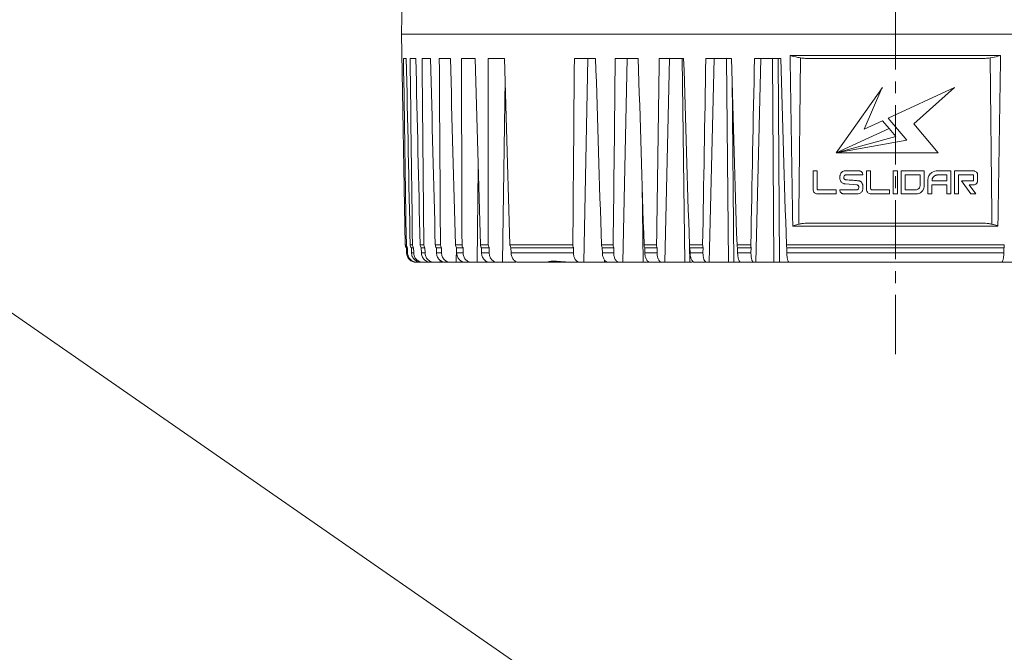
# Model space of a CAD drawing. Extents: x 695 to 3294, y -288 to 575.
# Tile 24 of 83: x 1356 to 1457, y 81 to 147. Entities that reach past the tile are written whole.
import ezdxf

# ---------------------------------------------------------------- set-up
doc = ezdxf.new("R2010")
doc.units = 0
doc.header["$LTSCALE"] = 16.335
doc.linetypes.add('CENTER', pattern=[0.6, 0.375, -0.075, 0.075, -0.075])
doc.layers.add('3_ALL_AXES', color=7, linetype='CONTINUOUS')
doc.layers.add('6_ALL_SURFS', color=7, linetype='CONTINUOUS')
for name, color, linetype, lineweight in [('7_ALL_FEATURES', 7, 'CONTINUOUS', 15), ('dim', 3, 'CONTINUOUS', 13), ('中心', 6, 'CENTER', 13)]:
    doc.layers.add(name, color=color, linetype=linetype, lineweight=lineweight)

msp = doc.modelspace()

# ---------------------------------------------------------------- linework, layer by layer
at = {"layer": '3_ALL_AXES', "color": 7, "linetype": 'Continuous'}
msp.add_arc((1396.074, 123.604), 0.5, 181, 220.66376, dxfattribs=at)
at = {"layer": '6_ALL_SURFS', "color": 7, "linetype": 'Continuous'}
msp.add_open_spline([(1412.113, 121.778), (1412.002, 121.778), (1411.787, 121.792), (1411.478, 121.823), (1411.195, 121.847), (1410.939, 121.857), (1410.745, 121.851), (1410.608, 121.837), (1410.521, 121.824), (1410.445, 121.81), (1410.384, 121.796), (1410.34, 121.785), (1410.317, 121.778), (1410.309, 121.778)], degree=3, knots=[0, 0, 0, 0, 0.1839127, 0.3559045, 0.5131436, 0.6546396, 0.7786402, 0.8332749, 0.8823932, 0.9250995, 0.9603325, 0.9862759, 1, 1, 1, 1], dxfattribs=at)
at = {"layer": '7_ALL_FEATURES', "color": 7, "linetype": 'Continuous'}
for p, q in [((1395.195, 145.328), (1396.015, 192.328)), ((1395.195, 145.328), (1395.574, 123.595)), ((1395.195, 145.328), (1497.195, 145.328)), ((1395.685, 142.828), (1395.389, 142.828)), ((1396.665, 142.828), (1396.077, 142.828)), ((1398.188, 142.828), (1397.314, 142.828)), ((1400.237, 142.828), (1399.086, 142.828)), ((1402.789, 142.828), (1401.375, 142.828)), ((1405.818, 142.828), (1404.154, 142.828)), ((1415.239, 142.828), (1413.04, 142.828)), ((1419.639, 142.828), (1417.266, 142.828)), ((1424.33, 142.828), (1421.809, 142.828)), ((1429.261, 142.828), (1426.62, 142.828)), ((1434.378, 142.828), (1431.645, 142.828)), ((1454.946, 142.828), (1437.443, 142.828)), ((1437.53, 125.828), (1454.859, 125.828)), ((1395.695, 123.278), (1395.808, 123.278)), ((1395.695, 123.278), (1395.704, 122.761)), ((1395.816, 122.761), (1395.808, 123.278)), ((1396.206, 123.278), (1396.438, 123.278)), ((1396.206, 123.278), (1396.217, 122.761)), ((1396.444, 122.761), (1396.438, 123.278)), ((1397.229, 123.278), (1397.613, 123.278)), ((1397.229, 123.278), (1397.241, 122.761)), ((1397.618, 122.761), (1397.613, 123.278)), ((1398.788, 123.278), (1399.32, 123.278)), ((1398.788, 123.278), (1398.801, 122.761)), ((1399.323, 122.761), (1399.32, 123.278)), ((1400.867, 123.278), (1401.54, 123.278)), ((1400.867, 123.278), (1400.881, 122.761)), ((1401.542, 122.761), (1401.54, 123.278)), ((1403.442, 123.278), (1404.25, 123.278)), ((1403.442, 123.278), (1403.457, 122.761)), ((1404.25, 122.761), (1404.25, 123.278)), ((1406.486, 123.278), (1412.958, 123.278)), ((1406.486, 123.278), (1406.502, 122.761)), ((1412.954, 122.761), (1412.958, 123.278)), ((1415.915, 123.278), (1417.115, 123.278)), ((1415.915, 123.278), (1415.931, 122.761)), ((1417.109, 122.761), (1417.115, 123.278)), ((1420.305, 123.278), (1421.59, 123.278)), ((1420.305, 123.278), (1420.321, 122.761)), ((1421.582, 122.761), (1421.59, 123.278)), ((1424.979, 123.278), (1426.334, 123.278)), ((1424.979, 123.278), (1424.995, 122.761)), ((1426.325, 122.761), (1426.334, 123.278)), ((1429.886, 123.278), (1431.296, 123.278)), ((1429.886, 123.278), (1429.901, 122.761)), ((1431.286, 122.761), (1431.296, 123.278)), ((1434.971, 123.278), (1457.419, 123.278)), ((1434.971, 123.278), (1434.986, 122.761)), ((1457.403, 122.761), (1457.419, 123.278)), ((1396.813, 121.778), (1397.208, 121.778)), ((1397.428, 121.778), (1398.356, 121.778)), ((1398.577, 121.778), (1399.487, 121.778)), ((1399.743, 121.778), (1404.141, 121.778)), ((1404.309, 121.778), (1407.028, 121.778)), ((1407.294, 121.778), (1416.473, 121.778)), ((1416.538, 121.778), (1425.211, 121.778)), ((1425.424, 121.778), (1430.199, 121.778)), ((1430.233, 121.778), (1435.151, 121.778)), ((1435.217, 121.778), (1462.156, 121.778))]:
    msp.add_line(p, q, dxfattribs=at)
at = {"layer": '7_ALL_FEATURES', "color": 9, "linetype": 'Continuous'}
for p, q in [((1414.035, 121.778), (1414.444, 142.828)), ((1418.054, 121.778), (1418.5, 142.828)), ((1422.382, 121.778), (1422.859, 142.828)), ((1424.437, 121.778), (1424.184, 142.828)), ((1426.971, 121.778), (1427.475, 142.828)), ((1428.952, 121.778), (1428.752, 142.828)), ((1431.771, 121.778), (1432.295, 142.828)), ((1433.656, 121.778), (1433.51, 142.828)), ((1434.224, 121.778), (1434.084, 142.828)), ((1457.062, 143.123), (1435.328, 143.123)), ((1405.613, 121.778), (1405.882, 140.652)), ((1429.501, 121.778), (1429.327, 140.663)), ((1402.993, 121.778), (1403.109, 131.578)), ((1420.161, 121.778), (1420.046, 129.743)), ((1435.592, 125.523), (1456.797, 125.523)), ((1395.688, 123.595), (1395.574, 123.595)), ((1396.32, 123.595), (1396.085, 123.595)), ((1397.498, 123.595), (1397.11, 123.595)), ((1399.21, 123.595), (1398.673, 123.595)), ((1401.437, 123.595), (1400.756, 123.595)), ((1400.846, 121.778), (1400.86, 123.278)), ((1404.154, 123.595), (1403.337, 123.595)), ((1412.884, 123.595), (1406.387, 123.595)), ((1417.05, 123.595), (1415.837, 123.595)), ((1421.536, 123.595), (1420.238, 123.595)), ((1426.293, 123.595), (1424.923, 123.595)), ((1424.961, 121.778), (1424.942, 123.425)), ((1431.267, 123.595), (1429.841, 123.595)), ((1457.452, 123.595), (1434.938, 123.595)), ((1395.704, 122.761), (1395.816, 122.761)), ((1396.217, 122.761), (1396.444, 122.761)), ((1397.241, 122.761), (1397.618, 122.761)), ((1398.801, 122.761), (1399.323, 122.761)), ((1400.881, 122.761), (1401.542, 122.761)), ((1403.457, 122.761), (1404.25, 122.761)), ((1406.502, 122.761), (1412.954, 122.761)), ((1415.931, 122.761), (1417.109, 122.761)), ((1420.321, 122.761), (1421.582, 122.761)), ((1424.995, 122.761), (1426.325, 122.761)), ((1429.901, 122.761), (1431.286, 122.761)), ((1434.986, 122.761), (1457.403, 122.761)), ((1399.196, 121.778), (1399.197, 121.966)), ((1416.169, 121.778), (1416.166, 122.009)), ((1420.653, 121.778), (1420.652, 121.862))]:
    msp.add_line(p, q, dxfattribs=at)
at = {"layer": '7_ALL_FEATURES', "lineweight": 9}
for p, q in [((1444.855, 139.841), (1441.128, 134.526)), ((1442.961, 135.515), (1444.817, 139.751)), ((1444.817, 139.751), (1444.855, 139.841)), ((1452.298, 139.832), (1445.467, 136.673)), ((1448.104, 136.087), (1452.298, 139.832)), ((1444.88, 136.402), (1442.961, 135.515)), ((1445.553, 135.601), (1444.88, 136.402)), ((1445.467, 136.673), (1447.393, 134.379)), ((1445.553, 135.601), (1440.09, 133.075)), ((1440.09, 133.075), (1445.553, 135.601)), ((1446.252, 134.767), (1445.553, 135.601)), ((1450.632, 133.075), (1448.104, 136.087)), ((1440.09, 133.075), (1446.252, 134.767)), ((1441.128, 134.526), (1440.09, 133.075)), ((1447.393, 134.379), (1440.091, 133.075)), ((1440.091, 133.075), (1450.632, 133.075)), ((1437.694, 131.225), (1438.112, 131.225)), ((1437.694, 129.351), (1437.694, 131.225)), ((1438.112, 131.225), (1438.112, 129.387)), ((1440.998, 131.225), (1442.46, 131.225)), ((1443.221, 131.225), (1443.64, 131.225)), ((1443.221, 129.351), (1443.221, 131.225)), ((1443.64, 131.225), (1443.64, 129.387)), ((1446.403, 131.225), (1445.985, 131.225)), ((1445.985, 131.225), (1445.985, 128.842)), ((1446.403, 128.842), (1446.403, 131.225)), ((1449.167, 131.225), (1446.781, 131.225)), ((1446.781, 131.225), (1446.781, 128.843)), ((1449.167, 130.227), (1449.167, 131.225)), ((1451.931, 131.225), (1450.572, 131.225)), ((1451.931, 128.842), (1451.931, 131.225)), ((1452.308, 131.225), (1454.245, 131.225)), ((1452.308, 128.842), (1452.308, 131.225)), ((1442.844, 130.801), (1441.039, 130.801)), ((1447.199, 130.801), (1448.749, 130.801)), ((1447.199, 129.266), (1447.199, 130.801)), ((1448.749, 130.286), (1448.748, 129.708)), ((1448.749, 130.801), (1448.749, 130.286)), ((1449.544, 130.196), (1449.544, 128.842)), ((1451.518, 130.195), (1449.99, 130.195)), ((1450.574, 130.801), (1451.518, 130.801)), ((1451.518, 130.801), (1451.518, 130.195)), ((1454.275, 130.801), (1452.726, 130.801)), ((1452.726, 130.801), (1452.726, 128.842)), ((1453.031, 130.196), (1454.275, 130.196)), ((1454.003, 128.842), (1453.031, 130.196)), ((1454.275, 130.196), (1454.275, 130.801)), ((1454.694, 130.77), (1454.694, 130.222)), ((1438.233, 129.266), (1440.08, 129.266)), ((1440.08, 129.266), (1440.08, 128.842)), ((1440.458, 129.266), (1442.261, 129.266)), ((1442.261, 129.772), (1441.011, 129.877)), ((1443.76, 129.266), (1445.608, 129.266)), ((1445.608, 129.266), (1445.608, 128.842)), ((1448.325, 129.266), (1447.199, 129.266)), ((1449.963, 129.773), (1451.512, 129.773)), ((1449.963, 128.842), (1449.963, 129.773)), ((1451.512, 129.773), (1451.512, 128.842)), ((1454.25, 129.773), (1453.837, 129.773)), ((1453.837, 129.773), (1454.506, 128.842)), ((1440.08, 128.842), (1438.17, 128.842)), ((1442.372, 128.842), (1440.853, 128.842)), ((1445.608, 128.842), (1443.697, 128.842)), ((1445.985, 128.842), (1446.403, 128.842)), ((1446.781, 128.843), (1448.353, 128.843)), ((1449.544, 128.842), (1449.963, 128.842)), ((1451.512, 128.842), (1451.931, 128.842)), ((1452.726, 128.842), (1452.308, 128.842)), ((1454.506, 128.842), (1454.003, 128.842))]:
    msp.add_line(p, q, dxfattribs=at)
at = {"layer": '7_ALL_FEATURES', "color": 7, "linetype": 'Continuous'}
for centre, radius, start, end in [((1396.188, 123.603), 0.499, 180.88184, 220.56182), ((1396.591, 123.606), 0.505, 181.17569, 220.38676), ((1396.821, 123.601), 0.501, 180.66239, 220.09559), ((1396.704, 122.778), 1, 182.11324, 270)]:
    msp.add_arc(centre, radius, start, end, dxfattribs=at)
for centre, major_axis, ratio, start_param, end_param in [((1449.246, 2385.698), (4.579, 3441.002), 0.0194946, -4.002398, -3.9950044), ((1436.708, 2385.698), (-14.238, 3441.002), 0.0192745, -4.0025037, -3.9951101), ((1455.499, 2385.698), (13.964, 3441.002), 0.0192838, -4.0023457, -3.9949521), ((1430.56, 2385.698), (-23.463, 3441.002), 0.018846, -4.0025525, -3.9951588), ((1461.651, 2385.698), (23.196, 3441.002), 0.0188616, -4.0022968, -3.9949032), ((1424.584, 2385.698), (-32.431, 3441.002), 0.0182109, -4.0025956, -3.995202), ((1467.633, 2385.698), (32.172, 3441.002), 0.0182324, -4.0022535, -3.9948599), ((1418.844, 2385.698), (-41.043, 3441.002), 0.0173762, -4.0026312, -3.9952376), ((1473.38, 2385.698), (40.796, 3441.002), 0.0174034, -4.0022176, -3.994824), ((1413.405, 2385.698), (-49.204, 3441.002), 0.016351, -4.0026578, -3.9952641), ((1478.83, 2385.698), (48.972, 3441.002), 0.0163837, -4.0021908, -3.9947972), ((1408.324, 2385.698), (-56.826, 3441.002), 0.0151467, -4.0026741, -3.9952805), ((1490.766, 2385.583), (66.877, 3440.925), 0.0130791, -4.0021946, -3.994801), ((1397.548, 2385.583), (-72.988, 3440.925), 0.0114435, -4.0026916, -3.995298), ((1494.73, 2385.583), (72.822, 3440.925), 0.0114931, -4.0022056, -3.994812), ((1394.133, 2385.583), (-78.11, 3440.925), 0.0097283, -4.0026697, -3.9952761), ((1498.162, 2385.583), (77.969, 3440.925), 0.0097814, -4.0022272, -3.9948336), ((1391.287, 2385.583), (-82.377, 3440.925), 0.0079069, -4.0026381, -3.9952445), ((1501.025, 2385.583), (82.261, 3440.925), 0.0079629, -4.0022585, -3.9948649), ((1389.044, 2385.583), (-85.741, 3440.925), 0.0059991, -4.0025983, -3.9952047), ((1503.287, 2385.583), (85.653, 3440.925), 0.0060574, -4.0022981, -3.9949044), ((1387.426, 2385.583), (-88.166, 3440.925), 0.0040258, -4.002552, -3.9951584)]:
    msp.add_ellipse(centre, major_axis=major_axis, ratio=ratio, start_param=start_param, end_param=end_param, dxfattribs=at)
for points, knots in [([(1436.398, 142.898), (1436.308, 142.913), (1435.949, 142.978), (1435.593, 143.06), (1435.328, 143.123)], [0, 0, 0, 0, 0.2516671, 1, 1, 1, 1]), ([(1437.443, 142.828), (1437.269, 142.828), (1436.919, 142.837), (1436.571, 142.87), (1436.398, 142.898)], [0, 0, 0, 0, 0.5000659, 1, 1, 1, 1]), ([(1455.991, 142.898), (1455.818, 142.87), (1455.47, 142.837), (1455.121, 142.828), (1454.946, 142.828)], [0, 0, 0, 0, 0.4999348, 1, 1, 1, 1]), ([(1457.062, 143.123), (1456.974, 143.102), (1456.619, 143.019), (1456.262, 142.942), (1455.991, 142.898)], [0, 0, 0, 0, 0.2477074, 1, 1, 1, 1]), ([(1435.592, 125.523), (1435.643, 125.539), (1435.85, 125.604), (1436.057, 125.666), (1436.215, 125.707)], [0, 0, 0, 0, 0.2476862, 1, 1, 1, 1]), ([(1436.215, 125.707), (1436.321, 125.735), (1436.539, 125.773), (1436.978, 125.818), (1437.309, 125.828), (1437.53, 125.828)], [0, 0, 0, 0, 0.2499447, 0.4999793, 1, 1, 1, 1]), ([(1454.859, 125.828), (1455.08, 125.828), (1455.411, 125.818), (1455.85, 125.773), (1456.068, 125.735), (1456.175, 125.707)], [0, 0, 0, 0, 0.5000211, 0.7500558, 1, 1, 1, 1]), ([(1456.175, 125.707), (1456.227, 125.694), (1456.436, 125.637), (1456.643, 125.572), (1456.797, 125.523)], [0, 0, 0, 0, 0.2516942, 1, 1, 1, 1]), ([(1397.11, 123.595), (1397.111, 123.538), (1397.133, 123.423), (1397.192, 123.322), (1397.229, 123.278)], [0, 0, 0, 0, 0.5014841, 1, 1, 1, 1]), ([(1397.613, 123.278), (1397.577, 123.322), (1397.519, 123.424), (1397.499, 123.538), (1397.498, 123.595)], [0, 0, 0, 0, 0.4977055, 1, 1, 1, 1]), ([(1398.673, 123.595), (1398.674, 123.538), (1398.695, 123.424), (1398.752, 123.322), (1398.788, 123.278)], [0, 0, 0, 0, 0.503118, 1, 1, 1, 1]), ([(1399.32, 123.278), (1399.285, 123.322), (1399.23, 123.424), (1399.21, 123.538), (1399.21, 123.595)], [0, 0, 0, 0, 0.4957679, 1, 1, 1, 1]), ([(1400.756, 123.595), (1400.757, 123.538), (1400.778, 123.425), (1400.832, 123.323), (1400.867, 123.278)], [0, 0, 0, 0, 0.5052841, 1, 1, 1, 1]), ([(1401.54, 123.278), (1401.507, 123.323), (1401.455, 123.425), (1401.437, 123.538), (1401.437, 123.595)], [0, 0, 0, 0, 0.493322, 1, 1, 1, 1]), ([(1403.337, 123.595), (1403.338, 123.567), (1403.349, 123.455), (1403.393, 123.346), (1403.442, 123.278)], [0, 0, 0, 0, 0.2563078, 1, 1, 1, 1]), ([(1404.25, 123.278), (1404.235, 123.301), (1404.178, 123.397), (1404.154, 123.511), (1404.154, 123.595)], [0, 0, 0, 0, 0.2434721, 1, 1, 1, 1]), ([(1406.387, 123.595), (1406.388, 123.567), (1406.399, 123.456), (1406.44, 123.347), (1406.486, 123.278)], [0, 0, 0, 0, 0.2580599, 1, 1, 1, 1]), ([(1412.958, 123.278), (1412.946, 123.301), (1412.9, 123.401), (1412.883, 123.512), (1412.884, 123.595)], [0, 0, 0, 0, 0.2358288, 1, 1, 1, 1]), ([(1415.837, 123.595), (1415.838, 123.567), (1415.847, 123.458), (1415.877, 123.35), (1415.915, 123.278)], [0, 0, 0, 0, 0.2629869, 1, 1, 1, 1]), ([(1417.115, 123.278), (1417.104, 123.301), (1417.064, 123.402), (1417.05, 123.512), (1417.05, 123.595)], [0, 0, 0, 0, 0.2325959, 1, 1, 1, 1]), ([(1420.238, 123.595), (1420.239, 123.567), (1420.247, 123.459), (1420.272, 123.351), (1420.305, 123.278)], [0, 0, 0, 0, 0.2649598, 1, 1, 1, 1]), ([(1421.59, 123.278), (1421.58, 123.301), (1421.546, 123.404), (1421.535, 123.513), (1421.536, 123.595)], [0, 0, 0, 0, 0.2294851, 1, 1, 1, 1]), ([(1424.923, 123.595), (1424.924, 123.567), (1424.931, 123.459), (1424.952, 123.352), (1424.979, 123.278)], [0, 0, 0, 0, 0.2667952, 1, 1, 1, 1]), ([(1426.334, 123.278), (1426.327, 123.301), (1426.299, 123.405), (1426.291, 123.513), (1426.293, 123.595)], [0, 0, 0, 0, 0.2266643, 1, 1, 1, 1]), ([(1429.841, 123.595), (1429.841, 123.567), (1429.848, 123.46), (1429.864, 123.353), (1429.886, 123.278)], [0, 0, 0, 0, 0.268398, 1, 1, 1, 1]), ([(1431.296, 123.278), (1431.291, 123.302), (1431.271, 123.406), (1431.265, 123.513), (1431.267, 123.595)], [0, 0, 0, 0, 0.2243015, 1, 1, 1, 1]), ([(1434.938, 123.595), (1434.939, 123.567), (1434.944, 123.461), (1434.955, 123.354), (1434.971, 123.278)], [0, 0, 0, 0, 0.2696795, 1, 1, 1, 1]), ([(1457.419, 123.278), (1457.423, 123.302), (1457.441, 123.407), (1457.449, 123.513), (1457.452, 123.595)], [0, 0, 0, 0, 0.2232763, 1, 1, 1, 1]), ([(1396.813, 121.778), (1396.685, 121.778), (1396.425, 121.829), (1396.096, 122.047), (1395.873, 122.373), (1395.818, 122.632), (1395.816, 122.761)], [0, 0, 0, 0, 0.2499688, 0.4998484, 0.7498165, 1, 1, 1, 1]), ([(1396.217, 122.761), (1396.219, 122.632), (1396.275, 122.374), (1396.496, 122.048), (1396.823, 121.83), (1397.08, 121.778), (1397.208, 121.778)], [0, 0, 0, 0, 0.251318, 0.5020019, 0.7515189, 1, 1, 1, 1]), ([(1397.428, 121.778), (1397.301, 121.778), (1397.044, 121.829), (1396.718, 122.048), (1396.499, 122.374), (1396.446, 122.632), (1396.444, 122.761)], [0, 0, 0, 0, 0.2488189, 0.4980898, 0.748476, 1, 1, 1, 1]), ([(1397.241, 122.761), (1397.244, 122.632), (1397.298, 122.375), (1397.515, 122.049), (1397.835, 121.83), (1398.088, 121.778), (1398.212, 121.778)], [0, 0, 0, 0, 0.253805, 0.5056343, 0.754181, 1, 1, 1, 1]), ([(1398.577, 121.778), (1398.453, 121.778), (1398.2, 121.83), (1397.883, 122.049), (1397.67, 122.375), (1397.619, 122.633), (1397.618, 122.761)], [0, 0, 0, 0, 0.2463621, 0.4944907, 0.7458375, 1, 1, 1, 1]), ([(1398.801, 122.761), (1398.804, 122.632), (1398.857, 122.376), (1399.067, 122.051), (1399.376, 121.831), (1399.622, 121.778), (1399.743, 121.778)], [0, 0, 0, 0, 0.2576134, 0.5111539, 0.7581997, 1, 1, 1, 1]), ([(1400.248, 121.778), (1400.127, 121.778), (1399.882, 121.83), (1399.575, 122.051), (1399.372, 122.377), (1399.324, 122.633), (1399.323, 122.761)], [0, 0, 0, 0, 0.242518, 0.4889627, 0.7418572, 1, 1, 1, 1]), ([(1400.881, 122.761), (1400.884, 122.633), (1400.935, 122.378), (1401.134, 122.054), (1401.429, 121.832), (1401.667, 121.778), (1401.783, 121.778)], [0, 0, 0, 0, 0.2627977, 0.5186712, 0.7636819, 1, 1, 1, 1]), ([(1402.422, 121.778), (1402.307, 121.778), (1402.07, 121.831), (1401.779, 122.053), (1401.587, 122.379), (1401.543, 122.633), (1401.542, 122.761)], [0, 0, 0, 0, 0.2371663, 0.4813791, 0.7364743, 1, 1, 1, 1]), ([(1403.457, 122.761), (1403.461, 122.633), (1403.509, 122.381), (1403.695, 122.057), (1403.973, 121.833), (1404.2, 121.778), (1404.309, 121.778)], [0, 0, 0, 0, 0.2694274, 0.5283324, 0.7707755, 1, 1, 1, 1]), ([(1405.076, 121.778), (1404.967, 121.778), (1404.742, 121.832), (1404.468, 122.057), (1404.291, 122.382), (1404.25, 122.633), (1404.25, 122.761)], [0, 0, 0, 0, 0.2301446, 0.4715787, 0.729615, 1, 1, 1, 1]), ([(1406.502, 122.761), (1406.505, 122.633), (1406.55, 122.384), (1406.721, 122.061), (1406.978, 121.835), (1407.192, 121.778), (1407.294, 121.778)], [0, 0, 0, 0, 0.2775806, 0.5403125, 0.7796708, 1, 1, 1, 1]), ([(1413.605, 121.778), (1413.562, 121.778), (1413.473, 121.792), (1413.299, 121.871), (1413.115, 122.069), (1412.982, 122.39), (1412.953, 122.634), (1412.954, 122.761)], [0, 0, 0, 0, 0.1006792, 0.2054195, 0.4372691, 0.7061093, 1, 1, 1, 1]), ([(1415.931, 122.761), (1415.935, 122.634), (1415.969, 122.392), (1416.079, 122.116), (1416.205, 121.944), (1416.307, 121.851), (1416.42, 121.792), (1416.5, 121.778), (1416.538, 121.778)], [0, 0, 0, 0, 0.3040192, 0.5796131, 0.7008789, 0.8098466, 0.9082887, 1, 1, 1, 1]), ([(1417.677, 121.778), (1417.639, 121.778), (1417.559, 121.792), (1417.449, 121.851), (1417.349, 121.944), (1417.23, 122.116), (1417.131, 122.393), (1417.108, 122.634), (1417.109, 122.761)], [0, 0, 0, 0, 0.0925112, 0.1907192, 0.2988895, 0.4192694, 0.6941103, 1, 1, 1, 1]), ([(1420.321, 122.761), (1420.325, 122.634), (1420.355, 122.395), (1420.449, 122.119), (1420.556, 121.946), (1420.644, 121.852), (1420.739, 121.793), (1420.809, 121.778), (1420.842, 121.778)], [0, 0, 0, 0, 0.3177096, 0.6006936, 0.7215094, 0.82663, 0.9178362, 1, 1, 1, 1]), ([(1422.061, 121.778), (1422.029, 121.778), (1421.96, 121.793), (1421.865, 121.852), (1421.782, 121.946), (1421.681, 122.119), (1421.599, 122.396), (1421.581, 122.635), (1421.582, 122.761)], [0, 0, 0, 0, 0.0828301, 0.1736157, 0.277825, 0.397748, 0.6801808, 1, 1, 1, 1]), ([(1424.995, 122.761), (1424.999, 122.634), (1425.018, 122.45), (1425.074, 122.218), (1425.127, 122.07), (1425.19, 121.948), (1425.26, 121.855), (1425.338, 121.794), (1425.397, 121.778), (1425.424, 121.778)], [0, 0, 0, 0, 0.3326048, 0.4858745, 0.6244216, 0.745053, 0.8461617, 0.9291863, 1, 1, 1, 1]), ([(1426.71, 121.778), (1426.577, 121.778), (1426.447, 121.994), (1426.38, 122.217), (1426.333, 122.451), (1426.323, 122.635), (1426.325, 122.761)], [0, 0, 0, 0, 0.3614396, 0.5022479, 0.6586459, 1, 1, 1, 1]), ([(1429.901, 122.761), (1429.905, 122.635), (1429.921, 122.451), (1429.965, 122.219), (1430.005, 122.072), (1430.054, 121.949), (1430.114, 121.842), (1430.186, 121.778), (1430.233, 121.778)], [0, 0, 0, 0, 0.3496623, 0.509335, 0.6518716, 0.7732587, 0.8709574, 1, 1, 1, 1]), ([(1431.572, 121.778), (1431.551, 121.778), (1431.504, 121.796), (1431.448, 121.858), (1431.399, 121.95), (1431.357, 122.072), (1431.323, 122.22), (1431.29, 122.451), (1431.284, 122.635), (1431.286, 122.761)], [0, 0, 0, 0, 0.0578686, 0.1314219, 0.2278528, 0.34813, 0.4899157, 0.6493072, 1, 1, 1, 1]), ([(1434.986, 122.761), (1434.989, 122.635), (1435.002, 122.452), (1435.033, 122.22), (1435.062, 122.073), (1435.094, 121.952), (1435.131, 121.861), (1435.167, 121.8), (1435.202, 121.778), (1435.217, 121.778)], [0, 0, 0, 0, 0.3641271, 0.5292103, 0.6750853, 0.7969776, 0.891327, 0.9572023, 1, 1, 1, 1]), ([(1457.172, 121.778), (1457.187, 121.778), (1457.222, 121.8), (1457.258, 121.861), (1457.295, 121.952), (1457.327, 122.073), (1457.356, 122.22), (1457.388, 122.452), (1457.4, 122.635), (1457.403, 122.761)], [0, 0, 0, 0, 0.0427977, 0.108673, 0.2030224, 0.3249147, 0.4707897, 0.6358729, 1, 1, 1, 1])]:
    msp.add_open_spline(points, degree=3, knots=knots, dxfattribs=at)
at = {"layer": '7_ALL_FEATURES', "color": 9, "linetype": 'Continuous'}
for points in [[(1435.592, 125.523), (1435.506, 131.39), (1435.418, 137.256), (1435.328, 143.123)], [(1436.215, 125.707), (1436.275, 131.437), (1436.337, 137.168), (1436.398, 142.898)], [(1456.175, 125.707), (1456.114, 131.437), (1456.053, 137.168), (1455.991, 142.898)], [(1457.062, 143.123), (1456.971, 137.256), (1456.883, 131.39), (1456.797, 125.523)]]:
    msp.add_open_spline(points, degree=3, dxfattribs=at)
at = {"layer": '7_ALL_FEATURES', "lineweight": 9}
for points, knots in [([(1440.458, 130.554), (1440.458, 130.546), (1440.458, 130.616), (1440.464, 130.648), (1440.481, 130.759), (1440.517, 130.867), (1440.579, 130.988), (1440.718, 131.146), (1440.883, 131.21), (1440.998, 131.225)], [0, 0, 0, 0, 0.0274491, 0.1006925, 0.2069421, 0.3352046, 0.4776171, 0.631611, 1, 1, 1, 1]), ([(1442.46, 131.225), (1442.451, 131.225), (1442.529, 131.216), (1442.561, 131.202), (1442.669, 131.158), (1442.74, 131.096), (1442.791, 131.026), (1442.833, 130.936), (1442.844, 130.856), (1442.844, 130.801)], [0, 0, 0, 0, 0.0470637, 0.1670102, 0.3322596, 0.5256078, 0.6272175, 0.7376925, 1, 1, 1, 1]), ([(1450.572, 131.225), (1450.366, 131.225), (1449.983, 131.144), (1449.658, 130.75), (1449.565, 130.427), (1449.544, 130.25), (1449.544, 130.196)], [0, 0, 0, 0, 0.3819801, 0.6707992, 0.9001165, 1, 1, 1, 1]), ([(1454.245, 131.225), (1454.233, 131.225), (1454.328, 131.22), (1454.367, 131.204), (1454.498, 131.16), (1454.581, 131.09), (1454.637, 131.012), (1454.682, 130.915), (1454.694, 130.829), (1454.694, 130.77)], [0, 0, 0, 0, 0.0507035, 0.1783269, 0.3511532, 0.5502685, 0.6463856, 0.750912, 1, 1, 1, 1]), ([(1441.011, 129.877), (1441.022, 129.877), (1440.931, 129.884), (1440.893, 129.9), (1440.759, 129.946), (1440.658, 130.021), (1440.57, 130.121), (1440.508, 130.237), (1440.466, 130.385), (1440.458, 130.495), (1440.458, 130.554)], [0, 0, 0, 0, 0.0349834, 0.1259748, 0.255076, 0.4110852, 0.5285978, 0.6612938, 0.8156222, 1, 1, 1, 1]), ([(1440.876, 130.554), (1440.877, 130.561), (1440.874, 130.505), (1440.882, 130.481), (1440.905, 130.402), (1440.949, 130.352), (1440.998, 130.321), (1441.026, 130.31), (1441.041, 130.305)], [0, 0, 0, 0, 0.0675303, 0.2353717, 0.4606101, 0.7242874, 0.8540851, 1, 1, 1, 1]), ([(1441.039, 130.801), (1441.048, 130.804), (1441.004, 130.787), (1440.989, 130.775), (1440.955, 130.751), (1440.926, 130.718), (1440.887, 130.655), (1440.876, 130.596), (1440.876, 130.554)], [0, 0, 0, 0, 0.0874489, 0.1831353, 0.3034451, 0.4439467, 0.6039131, 1, 1, 1, 1]), ([(1441.041, 130.305), (1440.97, 130.311), (1441.487, 130.271), (1441.619, 130.261), (1441.965, 130.232), (1442.172, 130.217), (1442.324, 130.198), (1442.404, 130.197), (1442.427, 130.189)], [0, 0, 0, 0, 0.1518507, 0.4882628, 0.6698335, 0.8305307, 0.9480213, 1, 1, 1, 1]), ([(1442.427, 130.189), (1442.419, 130.19), (1442.487, 130.179), (1442.514, 130.163), (1442.615, 130.115), (1442.666, 130.066), (1442.693, 130.036)], [0, 0, 0, 0, 0.081027, 0.2953689, 0.6079745, 1, 1, 1, 1]), ([(1449.167, 129.701), (1449.169, 129.706), (1449.164, 129.727), (1449.169, 129.769), (1449.166, 129.833), (1449.167, 129.94), (1449.167, 130.073), (1449.167, 130.179), (1449.167, 130.227)], [0, 0, 0, 0, 0.0315392, 0.1168494, 0.2423967, 0.394647, 0.725121, 1, 1, 1, 1]), ([(1449.99, 130.195), (1449.99, 130.196), (1449.99, 130.197), (1449.99, 130.199), (1449.99, 130.203), (1449.991, 130.209), (1449.991, 130.216), (1449.991, 130.225), (1449.991, 130.236), (1449.992, 130.254), (1449.994, 130.276), (1449.997, 130.301), (1450, 130.325), (1450.006, 130.356), (1450.015, 130.393), (1450.028, 130.435), (1450.048, 130.486), (1450.079, 130.543), (1450.124, 130.602), (1450.173, 130.651), (1450.226, 130.692), (1450.297, 130.733), (1450.383, 130.768), (1450.473, 130.79), (1450.535, 130.799), (1450.566, 130.801), (1450.574, 130.801)], [0, 0, 0, 0, 0.0018687, 0.0037337, 0.007453, 0.0148487, 0.0221877, 0.0294706, 0.0438709, 0.0580548, 0.0857937, 0.1127299, 0.1389047, 0.1643589, 0.2132585, 0.2597498, 0.3041302, 0.3875766, 0.4655363, 0.5393498, 0.6097727, 0.6769999, 0.8001781, 0.9024607, 0.9733158, 1, 1, 1, 1]), ([(1454.694, 130.222), (1454.694, 130.246), (1454.687, 130.128), (1454.67, 130.082), (1454.639, 129.991), (1454.586, 129.911), (1454.469, 129.801), (1454.338, 129.773), (1454.25, 129.773)], [0, 0, 0, 0, 0.1004106, 0.2055253, 0.3315762, 0.4710895, 0.6229455, 1, 1, 1, 1]), ([(1437.844, 128.967), (1437.798, 129.008), (1437.714, 129.127), (1437.694, 129.271), (1437.694, 129.351)], [0, 0, 0, 0, 0.4327136, 1, 1, 1, 1]), ([(1438.112, 129.387), (1438.112, 129.348), (1438.145, 129.278), (1438.21, 129.266), (1438.233, 129.266)], [0, 0, 0, 0, 0.6361059, 1, 1, 1, 1]), ([(1440.853, 128.842), (1440.862, 128.842), (1440.793, 128.848), (1440.765, 128.859), (1440.666, 128.891), (1440.593, 128.942), (1440.532, 129.006), (1440.473, 129.107), (1440.458, 129.201), (1440.458, 129.266)], [0, 0, 0, 0, 0.0400881, 0.1435218, 0.2878969, 0.4574325, 0.5717374, 0.6965454, 1, 1, 1, 1]), ([(1442.261, 129.266), (1442.253, 129.263), (1442.297, 129.281), (1442.312, 129.293), (1442.361, 129.329), (1442.41, 129.399), (1442.425, 129.474), (1442.426, 129.515)], [0, 0, 0, 0, 0.0881186, 0.1846317, 0.3059741, 0.6065629, 1, 1, 1, 1]), ([(1442.426, 129.515), (1442.425, 129.51), (1442.427, 129.555), (1442.422, 129.575), (1442.408, 129.641), (1442.376, 129.696), (1442.326, 129.745), (1442.284, 129.765), (1442.261, 129.772)], [0, 0, 0, 0, 0.0521622, 0.1855483, 0.3699093, 0.5855542, 0.7772069, 1, 1, 1, 1]), ([(1442.844, 129.515), (1442.843, 129.523), (1442.85, 129.46), (1442.846, 129.431), (1442.84, 129.329), (1442.813, 129.228), (1442.762, 129.111), (1442.675, 128.998), (1442.543, 128.9), (1442.433, 128.858), (1442.372, 128.842)], [0, 0, 0, 0, 0.0257709, 0.0948084, 0.1956833, 0.3189519, 0.4584753, 0.6133075, 0.7894788, 1, 1, 1, 1]), ([(1442.693, 130.036), (1442.694, 130.036), (1442.694, 130.035), (1442.696, 130.033), (1442.699, 130.03), (1442.703, 130.024), (1442.71, 130.016), (1442.718, 130.006), (1442.729, 129.992), (1442.741, 129.973), (1442.761, 129.94), (1442.784, 129.895), (1442.807, 129.835), (1442.825, 129.766), (1442.843, 129.66), (1442.846, 129.574), (1442.844, 129.515)], [0, 0, 0, 0, 0.0011537, 0.006725, 0.0123207, 0.0235856, 0.0464139, 0.069649, 0.0933021, 0.1419082, 0.1923468, 0.2992139, 0.4151459, 0.5415676, 0.6800724, 1, 1, 1, 1]), ([(1443.371, 128.967), (1443.326, 129.008), (1443.242, 129.127), (1443.221, 129.271), (1443.221, 129.351)], [0, 0, 0, 0, 0.4327136, 1, 1, 1, 1]), ([(1443.64, 129.387), (1443.64, 129.348), (1443.673, 129.278), (1443.738, 129.266), (1443.76, 129.266)], [0, 0, 0, 0, 0.6361059, 1, 1, 1, 1]), ([(1448.748, 129.708), (1448.748, 129.621), (1448.715, 129.461), (1448.554, 129.321), (1448.42, 129.278), (1448.347, 129.267), (1448.325, 129.266)], [0, 0, 0, 0, 0.3837673, 0.6737505, 0.9014795, 1, 1, 1, 1]), ([(1448.353, 128.843), (1448.518, 128.843), (1448.829, 128.912), (1449.083, 129.241), (1449.153, 129.509), (1449.168, 129.656), (1449.167, 129.701)], [0, 0, 0, 0, 0.3761373, 0.6650329, 0.8979693, 1, 1, 1, 1]), ([(1438.17, 128.842), (1438.159, 128.842), (1438.043, 128.852), (1437.923, 128.896), (1437.844, 128.967)], [0, 0, 0, 0, 0.0908444, 1, 1, 1, 1]), ([(1443.697, 128.842), (1443.686, 128.842), (1443.57, 128.852), (1443.451, 128.896), (1443.371, 128.967)], [0, 0, 0, 0, 0.0910637, 1, 1, 1, 1])]:
    msp.add_open_spline(points, degree=3, knots=knots, dxfattribs=at)
at = {"layer": 'dim'}
msp.add_line((694.682, 574.553), (1938.725, -288.433), dxfattribs=at)
at = {"layer": '中心'}
msp.add_line((1446.211, 112.281), (1446.211, 210.185), dxfattribs=at)

doc.saveas('drawing.dxf')
